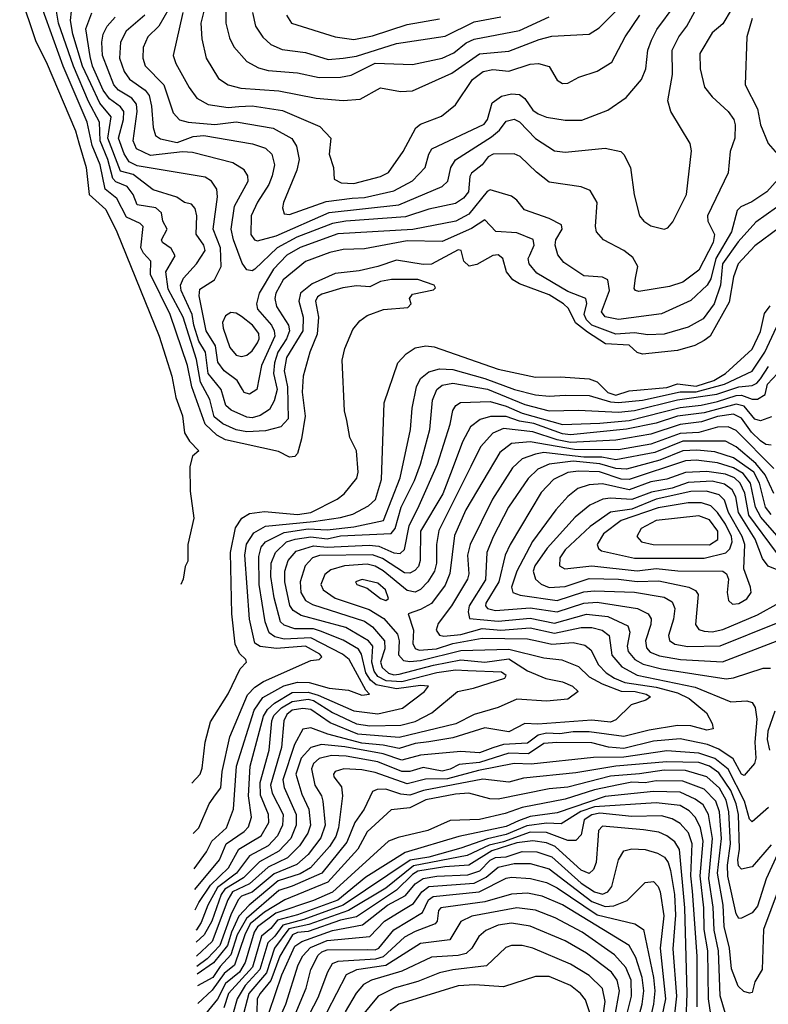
# Model space of a CAD drawing. Extents: x 1308313 to 1441400, y 959662 to 1036319.
# Tile 148 of 256: x 1316716 to 1319515, y 1005704 to 1009389. Entities that reach past the tile are written whole.
import ezdxf

# ---------------------------------------------------------------- set-up
doc = ezdxf.new("R2010")
doc.units = 0

msp = doc.modelspace()

# ---------------------------------------------------------------- linework, layer by layer
at = {"layer": '0CON10XD'}
for points in [[(1317410.7, 1009445), (1317393.2, 1009375), (1317396.5, 1009316.5), (1317413.4, 1009245), (1317458.8, 1009168.8), (1317495, 1009145.3), (1317543, 1009133), (1317685, 1009122.6), (1317825, 1009094.8), (1317925, 1009085.7), (1317988.5, 1009091.5), (1318065, 1009133.1), (1318139.5, 1009119.5), (1318185, 1009121.8), (1318331.6, 1009188.4), (1318435, 1009261.2), (1318545, 1009271.1), (1318657.5, 1009315), (1318705, 1009327), (1318845, 1009334.1), (1318882.2, 1009357.8), (1319086.4, 1009563.6)], [(1317311.1, 1009495), (1317236.7, 1009365), (1317194.7, 1009325), (1317178.1, 1009285), (1317176.8, 1009245), (1317185.6, 1009215.6), (1317254.6, 1009144.6), (1317289.7, 1009039.7), (1317314, 1009014), (1317346.2, 1009005), (1317445, 1008996.9), (1317525, 1009006), (1317663.2, 1008983.2), (1317733.5, 1008943.5), (1317750.6, 1008915), (1317760.6, 1008865), (1317751.6, 1008825), (1317702.4, 1008705), (1317698.8, 1008685), (1317705, 1008661.9), (1317725, 1008660.2), (1317861.6, 1008708.4), (1317959.1, 1008720.9), (1318005, 1008723.8), (1318115, 1008747.9), (1318185, 1008786.1), (1318232.2, 1008835), (1318245.2, 1008885), (1318256.7, 1008905), (1318452.8, 1008997.2), (1318465.1, 1009014.9), (1318482.2, 1009077.8), (1318517.1, 1009102.9), (1318555, 1009111.7), (1318585, 1009108.6), (1318604, 1009094), (1318635, 1009050.3), (1318655, 1009036.4), (1318685, 1009023.8), (1318755, 1009013.1), (1318817.6, 1009012.4), (1318915, 1009050.7), (1318983, 1009097), (1319041.1, 1009165), (1319056.7, 1009205), (1319063.8, 1009275), (1319077.9, 1009312.1), (1319098.3, 1009351.7), (1319166.4, 1009443.6)], [(1316716.1, 1009486.1), (1316776.4, 1009306.4), (1316815, 1009231.4), (1316925, 1008972.2), (1316937.4, 1008927.4), (1316964.7, 1008835), (1316975.4, 1008735), (1317037.9, 1008677.9), (1317079.1, 1008595), (1317237.2, 1008205), (1317284.6, 1008055), (1317300, 1007975), (1317325, 1007906.2), (1317332.5, 1007842.5), (1317351.1, 1007811.1), (1317385.8, 1007775), (1317362.5, 1007755), (1317352.7, 1007717.3), (1317353.1, 1007625), (1317366.7, 1007523.3), (1317344.4, 1007425), (1317345, 1007362.5), (1317335, 1007342.5), (1317327.3, 1007295), (1317319, 1007275.4)], [(1317359.5, 1006531.7), (1317390.8, 1006565), (1317398.5, 1006588.5), (1317409.2, 1006685), (1317429.1, 1006760.9), (1317495, 1006865.6), (1317540, 1006960), (1317564.2, 1006985), (1317561.9, 1006995), (1317537.4, 1007017.4), (1317522, 1007052), (1317509.7, 1007165), (1317504.5, 1007395), (1317523.1, 1007486.9), (1317546.8, 1007523.2), (1317575, 1007540.9), (1317631.5, 1007548.5), (1317755, 1007536.6), (1317805, 1007544.7), (1317902.5, 1007595), (1317928.8, 1007615), (1317976.3, 1007673.7), (1317981.5, 1007695), (1317975.4, 1007775), (1317950, 1007825), (1317939.3, 1007889.3), (1317930.7, 1007925), (1317922.2, 1008115), (1317931.7, 1008158.3), (1317961.2, 1008228.8), (1317987.7, 1008262.3), (1318015, 1008281.9), (1318075.6, 1008304.4), (1318167.7, 1008312.3), (1318180, 1008325), (1318173.8, 1008345), (1318185, 1008361.2), (1318262.7, 1008377.3), (1318270.8, 1008385), (1318265, 1008395.5), (1318205, 1008416.9), (1318105.9, 1008415.9), (1318065, 1008408.8), (1318025, 1008388.6), (1317975, 1008392.3), (1317924.1, 1008385.9), (1317845, 1008362), (1317828.9, 1008351.1), (1317821.5, 1008335), (1317832.8, 1008275), (1317828.5, 1008211.5), (1317801.3, 1008145), (1317775.4, 1008054.6), (1317771.7, 1007995), (1317783.8, 1007905), (1317769.6, 1007820.4), (1317754.7, 1007765.3), (1317745, 1007754.5), (1317725, 1007751.8), (1317683.2, 1007773.2), (1317485, 1007816.1), (1317453.6, 1007833.6), (1317409.4, 1007875), (1317359.7, 1008015), (1317343.4, 1008095), (1317278.8, 1008285), (1317204.6, 1008435), (1317206.1, 1008485), (1317178.8, 1008515), (1317169.4, 1008535), (1317177.2, 1008615), (1317166.4, 1008626.4), (1317115, 1008649.5), (1317079.7, 1008719.7), (1317035.1, 1008755), (1317016.6, 1008845), (1316987.4, 1008917.4), (1316968.5, 1009005), (1316878.2, 1009215), (1316781.1, 1009485)], [(1317184.4, 1009405), (1317114, 1009346), (1317093.3, 1009305), (1317089.1, 1009245), (1317106.7, 1009195), (1317126.6, 1009166.6), (1317185.1, 1009125.1), (1317200, 1009105), (1317209.3, 1009065), (1317214.8, 1008984.8), (1317224, 1008955), (1317243, 1008943), (1317305, 1008928.6), (1317365, 1008951.5), (1317405, 1008955.6), (1317585.8, 1008924.2), (1317635, 1008907.6), (1317658.1, 1008885), (1317668.7, 1008845), (1317660.4, 1008805), (1317647.8, 1008772.2), (1317605, 1008706.1), (1317582, 1008655), (1317580.5, 1008585), (1317593.8, 1008565), (1317605, 1008560.9), (1317675, 1008580.3), (1317873.4, 1008666.6), (1318133.6, 1008696.4), (1318295, 1008763.9), (1318317.1, 1008785), (1318328.1, 1008835), (1318345.7, 1008864.3), (1318479.3, 1008950.7), (1318509.7, 1008975), (1318535, 1009008.6), (1318565, 1009017), (1318585, 1009007), (1318645, 1008944.3), (1318715, 1008897.8), (1318755, 1008892.5), (1318905, 1008907.7), (1318963.8, 1008895), (1318975, 1008884), (1318999.2, 1008835), (1319013.5, 1008733.5), (1319033.1, 1008655), (1319049.4, 1008635), (1319075, 1008617.5), (1319125, 1008604.3), (1319139.7, 1008610.3), (1319158.3, 1008631.7), (1319208.5, 1008735), (1319227.4, 1008897.4), (1319222.2, 1008925), (1319150.5, 1009045), (1319139.6, 1009085), (1319157, 1009183), (1319155.7, 1009275), (1319180.5, 1009325), (1319210, 1009365), (1319269.6, 1009475)], [(1319555, 1008610), (1319465, 1008542.5), (1319402.3, 1008475), (1319385, 1008426.7), (1319368.6, 1008331.4), (1319296.8, 1008205), (1319275, 1008187.9), (1319240.5, 1008169.5), (1319175, 1008151.4), (1319045, 1008136.8), (1319023.9, 1008143.9), (1318995, 1008171), (1318905.9, 1008175.9), (1318838.9, 1008218.9), (1318794.3, 1008254.3), (1318767.4, 1008307.4), (1318749.5, 1008325), (1318695, 1008358.8), (1318585, 1008400), (1318560.1, 1008415), (1318536.5, 1008445), (1318522.1, 1008495), (1318505, 1008508.4), (1318485, 1008505.7), (1318425, 1008472.4), (1318396.9, 1008466.9), (1318376.9, 1008485), (1318366.9, 1008525), (1318355, 1008527.6), (1318255, 1008473.4), (1318225, 1008472.7), (1318125, 1008489.1), (1318055.3, 1008465), (1317985, 1008448.5), (1317895, 1008439.2), (1317809.6, 1008400.4), (1317765.3, 1008365), (1317759.7, 1008335), (1317776.1, 1008275), (1317774.7, 1008225), (1317713.3, 1008125), (1317704.5, 1008075), (1317717.5, 1008015), (1317720.2, 1007895), (1317692.7, 1007865), (1317635, 1007850), (1317565, 1007847.1), (1317525, 1007853.5), (1317475, 1007876.6), (1317443.2, 1007903.2), (1317426.9, 1007966.9), (1317391.9, 1008031.9), (1317377.6, 1008117.6), (1317327.2, 1008275), (1317270.8, 1008380.8), (1317262.8, 1008445), (1317296.9, 1008505), (1317282.6, 1008532.6), (1317250, 1008555), (1317245.6, 1008565), (1317266.8, 1008605), (1317250.6, 1008635), (1317246.5, 1008666.5), (1317225.1, 1008685.1), (1317155.7, 1008695.7), (1317139.8, 1008735), (1317118.3, 1008765), (1317075, 1008781.8), (1317064.1, 1008794.1), (1317045.3, 1008865.3), (1317016.4, 1008935), (1317014.7, 1009005), (1316973, 1009083), (1316916.6, 1009215), (1316860.8, 1009375), (1316850.5, 1009435)], [(1319545, 1008686.4), (1319468.6, 1008631.4), (1319402.2, 1008557.8), (1319343.2, 1008475), (1319335.9, 1008395), (1319311.8, 1008325), (1319271.1, 1008268.9), (1319215, 1008237.7), (1319125, 1008211.8), (1319065, 1008209.6), (1319015, 1008217.2), (1318945, 1008211.7), (1318855.2, 1008245), (1318834.9, 1008265), (1318825.9, 1008285), (1318836.4, 1008326.4), (1318832.9, 1008345), (1318765, 1008371.7), (1318649.8, 1008439.8), (1318620.6, 1008475), (1318616.7, 1008495), (1318622.9, 1008507.1), (1318639, 1008545), (1318635.8, 1008565.8), (1318575, 1008591.3), (1318496.4, 1008596.4), (1318455, 1008639.5), (1318405, 1008607.4), (1318295, 1008558.7), (1318165, 1008560.8), (1318005, 1008531.5), (1317925, 1008529.3), (1317875, 1008517.9), (1317785, 1008484.4), (1317701, 1008415), (1317673, 1008365), (1317669.6, 1008345), (1317676.6, 1008315), (1317720.8, 1008245), (1317724.2, 1008225), (1317714, 1008195), (1317680.5, 1008145), (1317668.4, 1008105), (1317664.4, 1008065), (1317678.3, 1008005), (1317667.7, 1007962.3), (1317650.1, 1007929.9), (1317615, 1007907.3), (1317585, 1007898.4), (1317565, 1007901.4), (1317507.1, 1007927.1), (1317486.3, 1007945), (1317469.2, 1008005), (1317420.2, 1008065), (1317410.7, 1008145), (1317385.4, 1008185.4), (1317366.5, 1008245), (1317361.2, 1008285), (1317319.5, 1008375), (1317317.5, 1008395), (1317328.6, 1008421.4), (1317377.2, 1008475), (1317409, 1008525), (1317404.8, 1008545), (1317375.7, 1008585.7), (1317378.8, 1008655), (1317372.5, 1008682.5), (1317357.9, 1008697.9), (1317332, 1008705), (1317302.9, 1008725), (1317215, 1008751.7), (1317139.7, 1008809.7), (1317092.4, 1008822.4), (1317045.6, 1008945), (1317058.2, 1009025), (1317015.7, 1009075.7), (1316981.6, 1009148.4), (1316951.2, 1009215), (1316915.1, 1009335), (1316906.2, 1009385), (1316910.1, 1009419.9)], [(1319572.5, 1008815), (1319509.1, 1008745), (1319453.4, 1008706.6), (1319411.7, 1008688.3), (1319398.7, 1008675), (1319377.3, 1008595), (1319318.6, 1008495), (1319300.4, 1008419.6), (1319286.3, 1008395), (1319225, 1008337.5), (1319115, 1008288.6), (1318955, 1008266.9), (1318905, 1008277), (1318891.5, 1008295), (1318920.8, 1008375), (1318915.2, 1008415.2), (1318895, 1008425.3), (1318825, 1008429.7), (1318750.2, 1008480.2), (1318728.3, 1008508.3), (1318718, 1008545), (1318720.2, 1008565), (1318744.7, 1008605), (1318741.3, 1008621.3), (1318695, 1008644.7), (1318603, 1008677), (1318575, 1008713.6), (1318555, 1008728.5), (1318475, 1008751.6), (1318463.8, 1008746.2), (1318395, 1008661.2), (1318346.4, 1008635), (1318186.3, 1008603.7), (1317905, 1008587.4), (1317765, 1008535.8), (1317715, 1008507.6), (1317664.8, 1008455), (1317610.7, 1008365), (1317601.1, 1008325), (1317604.8, 1008305), (1317657.3, 1008245), (1317667.9, 1008225), (1317670.1, 1008205), (1317619.5, 1008095), (1317602.7, 1008005), (1317575, 1007987.8), (1317555, 1007993.6), (1317549.1, 1008005), (1317528.8, 1008038.8), (1317480, 1008075), (1317456.7, 1008106.7), (1317448.5, 1008168.5), (1317413.4, 1008225), (1317387.1, 1008355), (1317389.4, 1008380.6), (1317444, 1008415), (1317469.2, 1008465), (1317467.2, 1008535), (1317439.2, 1008605), (1317455.2, 1008725.2), (1317453.2, 1008755), (1317433.2, 1008785), (1317408.9, 1008798.9), (1317155, 1008841.8), (1317125, 1008856.2), (1317106.4, 1008886.4), (1317085.8, 1008945), (1317104.7, 1009015), (1317105.3, 1009045.3), (1317092.8, 1009062.8), (1317052, 1009092), (1317028.2, 1009125), (1316987.7, 1009215), (1316979.6, 1009250.4), (1316963.4, 1009355), (1316986, 1009414)], [(1317325.9, 1009415), (1317289.7, 1009255), (1317299.4, 1009225), (1317349.3, 1009135), (1317377.9, 1009095), (1317420.7, 1009070.7), (1317495, 1009060.3), (1317535.7, 1009064.3), (1317585, 1009066.1), (1317698.9, 1009048.9), (1317838.5, 1008988.5), (1317879.5, 1008945), (1317872.7, 1008885), (1317889.1, 1008835), (1317892.1, 1008792.1), (1317917.6, 1008777.6), (1317965, 1008776), (1318065, 1008801.6), (1318095, 1008816.9), (1318149.6, 1008895), (1318196.5, 1008983.5), (1318215, 1008997.2), (1318292.4, 1009027.6), (1318345, 1009070.4), (1318409, 1009165), (1318448.5, 1009195), (1318485, 1009202.7), (1318545, 1009196.1), (1318625, 1009222.6), (1318655.3, 1009225.2), (1318695, 1009213.5), (1318725, 1009161.9), (1318745, 1009149.5), (1318765, 1009151.5), (1318806.2, 1009173.8), (1318875, 1009195.6), (1318930.1, 1009229.9), (1318980, 1009325), (1319034.2, 1009405)], [(1317486.1, 1009435), (1317486.2, 1009375), (1317500.9, 1009320.9), (1317517.2, 1009287.2), (1317565, 1009232.4), (1317608.8, 1009208.8), (1317645, 1009198.3), (1317755, 1009190.2), (1317835, 1009172.9), (1317915, 1009174), (1317955, 1009181), (1318045, 1009226), (1318185, 1009220.7), (1318295, 1009244.4), (1318339.1, 1009265), (1318385, 1009301.8), (1318415, 1009316.3), (1318585, 1009347.7), (1318695, 1009399)], [(1317586.8, 1009415), (1317598, 1009365), (1317625, 1009322.9), (1317655, 1009295.3), (1317696.7, 1009276.7), (1317785, 1009266), (1317869.8, 1009239.8)], [(1319375.8, 1009425), (1319345, 1009373.3), (1319305, 1009338.9), (1319258.3, 1009261.7), (1319259.7, 1009205), (1319276.1, 1009136.1), (1319305, 1009100), (1319365, 1009045.4), (1319385.3, 1009015), (1319390.4, 1008995), (1319390, 1008945), (1319372.3, 1008895), (1319364.5, 1008815), (1319287.6, 1008655), (1319288.1, 1008635), (1319313.2, 1008585), (1319308.8, 1008555), (1319255, 1008451.4), (1319195, 1008406.5), (1319145, 1008390.4), (1319031.3, 1008371.3), (1319018, 1008375), (1319013.1, 1008383.1), (1319018.3, 1008421.7), (1319026.9, 1008465), (1319008.9, 1008498.9), (1318975, 1008525.3), (1318898.6, 1008565), (1318872.5, 1008595), (1318868.8, 1008615), (1318874.6, 1008705), (1318849.3, 1008749.3), (1318815, 1008763.8), (1318695, 1008780.4), (1318647.6, 1008817.6), (1318587.2, 1008877.2), (1318565, 1008886.7), (1318485.9, 1008885.9), (1318467.1, 1008875), (1318444.4, 1008845.6), (1318405, 1008814.6), (1318398.6, 1008801.4), (1318393.7, 1008745), (1318375, 1008721.1), (1318345, 1008701.4), (1318245, 1008680), (1318158.7, 1008651.3), (1317935, 1008635.3), (1317885, 1008626.6), (1317751.9, 1008575)], [(1317751.9, 1008575), (1317679, 1008535), (1317595, 1008454.8), (1317585, 1008449.4), (1317565, 1008452.3), (1317547.5, 1008477.5), (1317514.8, 1008565), (1317507, 1008605), (1317519.1, 1008690.9), (1317570, 1008785), (1317568.8, 1008805), (1317555, 1008826.7), (1317512.4, 1008852.4), (1317361.8, 1008891.8), (1317324.2, 1008894.2), (1317205, 1008880.6), (1317152.6, 1008905), (1317140, 1008935), (1317154.9, 1009044.9), (1317152.2, 1009072.2), (1317135, 1009094.5), (1317085, 1009125.2), (1317067.5, 1009145), (1317025.7, 1009255), (1317023, 1009305), (1317028, 1009335), (1317042.6, 1009365), (1317072.5, 1009397.5)], [(1317713.9, 1009405), (1317732.2, 1009375), (1317895, 1009324.3), (1317965, 1009314.8)], [(1317869.8, 1009239.8), (1317925, 1009244.2), (1317975, 1009252), (1318125, 1009299.5), (1318307, 1009327), (1318415, 1009380.3), (1318515, 1009399.2)], [(1317965, 1009314.8), (1318035, 1009327.8), (1318165, 1009371), (1318285, 1009391.4)], [(1319455, 1009393.1), (1319434.1, 1009325), (1319428.2, 1009145), (1319474.6, 1009054.6), (1319486.1, 1008995), (1319513.8, 1008925), (1319557.8, 1008875)], [(1317364.7, 1006343), (1317386, 1006365), (1317424.8, 1006455.2), (1317448.3, 1006488.3), (1317468.4, 1006515), (1317472.6, 1006575), (1317501.9, 1006705), (1317568, 1006862), (1317595, 1006891), (1317627.2, 1006912.8), (1317805, 1006990.4), (1317836, 1006995), (1317845.8, 1007004.2), (1317838.1, 1007015), (1317785, 1007045.1), (1317676.1, 1007036.1), (1317615, 1007042.7), (1317595.6, 1007055.6), (1317575.7, 1007145), (1317558.2, 1007385), (1317563.7, 1007426.3), (1317591.1, 1007468.9), (1317635, 1007493), (1317815, 1007511.3), (1317915, 1007525.5), (1317961.1, 1007538.9), (1318019.8, 1007570.2), (1318046.4, 1007593.6), (1318068.1, 1007668.1), (1318078.9, 1007955), (1318129.2, 1008105), (1318161.3, 1008138.7), (1318195, 1008161.1), (1318235, 1008168.6), (1318265, 1008164.3), (1318505, 1008080.7), (1318645, 1008050.6), (1318737.8, 1008052.2), (1318845.2, 1008044.8), (1318875, 1008033.7), (1318915, 1007994.1), (1318945, 1007983.8), (1318995, 1007999.3), (1319135, 1008012), (1319175, 1008026), (1319245, 1008017), (1319311.5, 1008038.5), (1319354.7, 1008065), (1319455, 1008155.4), (1319485, 1008221.4), (1319500.3, 1008289.7), (1319522, 1008318)], [(1317545, 1008128.8), (1317565, 1008133.8), (1317585, 1008149.7), (1317605, 1008179.4), (1317611.4, 1008195), (1317610.2, 1008215), (1317586.6, 1008245), (1317545, 1008278), (1317525, 1008290.4), (1317505, 1008292.9), (1317485, 1008280), (1317474.8, 1008255), (1317476.2, 1008233.8), (1317501.7, 1008161.7), (1317525, 1008133.2), (1317545, 1008128.8)], [(1317368.3, 1006210.9), (1317414.3, 1006275), (1317434.5, 1006315), (1317488.7, 1006365), (1317515.4, 1006434.6), (1317527.1, 1006595), (1317592.1, 1006805), (1317625, 1006852.8), (1317703.3, 1006896.7), (1317755, 1006909.8), (1317798.1, 1006908.1), (1317873, 1006887), (1317945, 1006879.6), (1317995, 1006861.1), (1318023.8, 1006865), (1318010, 1006880), (1317947.5, 1006995), (1317923, 1007015), (1317805, 1007075.6), (1317705, 1007070.9), (1317669.7, 1007079.7), (1317648.8, 1007095), (1317633.4, 1007135), (1317611.2, 1007275), (1317610.1, 1007379.9), (1317618.2, 1007415), (1317635, 1007434.4), (1317705, 1007469.4), (1317795, 1007483), (1317865, 1007479.5), (1317965, 1007491.4), (1318076.6, 1007515), (1318138.4, 1007675), (1318176.7, 1007855), (1318182.7, 1007935), (1318199.4, 1008015), (1318214.5, 1008045.5), (1318245, 1008071.6), (1318285, 1008081.8), (1318335, 1008079.4), (1318455, 1008045.9), (1318566.2, 1008005), (1318645, 1007985.4), (1318695, 1007979.4), (1318755, 1007984.2), (1318845, 1007982), (1318925, 1007959), (1318955, 1007956.6), (1319044.9, 1007964.9), (1319185, 1007996), (1319245, 1007996.2), (1319351, 1008025), (1319455, 1008072.9), (1319501.8, 1008145), (1319545, 1008237.7)], [(1317370.4, 1006133.7), (1317463.1, 1006245), (1317487.9, 1006305), (1317555, 1006350.7), (1317571.7, 1006368.3), (1317582.2, 1006405), (1317571.2, 1006485), (1317577.3, 1006595), (1317627.8, 1006782.2), (1317642.6, 1006807.4), (1317669.2, 1006830.8), (1317735, 1006870.9), (1317795, 1006872.4), (1317831.8, 1006861.8), (1317965, 1006802.4), (1318055, 1006791.4), (1318147, 1006813), (1318228.8, 1006875), (1318244.4, 1006895), (1318215, 1006897.7), (1318125.1, 1006884.9), (1318049.3, 1006899.3), (1318027.4, 1006917.4), (1318009.7, 1006945), (1317994.2, 1007015), (1317982.7, 1007032.7), (1317925, 1007067), (1317840.4, 1007100.4), (1317815, 1007109.9), (1317745, 1007109.9), (1317705, 1007123.1), (1317691.4, 1007135), (1317667.6, 1007225), (1317654.9, 1007305.1), (1317656.2, 1007355), (1317672.3, 1007395), (1317713.7, 1007435), (1317745.5, 1007444.5), (1317805, 1007453.1), (1317865, 1007446.1), (1317915, 1007456.9), (1318105, 1007466.1), (1318119.9, 1007485), (1318142.7, 1007565), (1318191.8, 1007665), (1318214.1, 1007725.9), (1318249.1, 1007855), (1318259.5, 1007965), (1318275.1, 1008004.9), (1318295, 1008020.7), (1318335, 1008028.3), (1318465, 1008006), (1318605, 1007948.2), (1318695.1, 1007924.9), (1318805, 1007928), (1318955, 1007919.8), (1319015, 1007925.9), (1319175, 1007965.9), (1319322.8, 1007987.2), (1319405, 1008015.4), (1319455, 1008019.3), (1319472, 1008028), (1319485, 1008044.8), (1319515, 1008091)], [(1317372.5, 1006058.2), (1317385.5, 1006085), (1317429.9, 1006150.1), (1317496.4, 1006215), (1317534.8, 1006285), (1317578.9, 1006311.1), (1317618.5, 1006335), (1317647.9, 1006385), (1317645.8, 1006415), (1317616.8, 1006486.8), (1317615.1, 1006534.9), (1317649.3, 1006655), (1317659.1, 1006765), (1317666.7, 1006785), (1317695, 1006814.2), (1317735, 1006837.3), (1317795, 1006846.1), (1317815, 1006841.1), (1317885, 1006796.9), (1317975, 1006754.3), (1318025, 1006746.4), (1318140.8, 1006749.2), (1318195, 1006763.2), (1318256.9, 1006795), (1318352.7, 1006875), (1318412.8, 1006887.2), (1318529.6, 1006925), (1318534.6, 1006935), (1318516.8, 1006946.8), (1318391.8, 1006951.8), (1318345, 1006954.2), (1318275.1, 1006944.9), (1318145, 1006911.2), (1318086.2, 1006915), (1318055, 1006931.4), (1318040.7, 1006950.7), (1318032.8, 1006985), (1318035.9, 1007045), (1318020.4, 1007065), (1317935, 1007114.6), (1317768.9, 1007158.9), (1317738.6, 1007178.6), (1317726.5, 1007196.5), (1317707.3, 1007285), (1317707.3, 1007325), (1317720, 1007365), (1317750.1, 1007399.9), (1317815, 1007420.5), (1317865, 1007415.4), (1318022.9, 1007422.9), (1318058.4, 1007418.4), (1318115, 1007394.2), (1318138.5, 1007391.5), (1318155, 1007406.5), (1318171.7, 1007495), (1318209.3, 1007570.7), (1318278.6, 1007725), (1318325.9, 1007875), (1318335, 1007926.9), (1318346.9, 1007945), (1318364.1, 1007955.9), (1318475, 1007960), (1318535, 1007942.7), (1318595, 1007916.2), (1318745, 1007874), (1318885, 1007878.8), (1318995, 1007889.4), (1319185, 1007937.7), (1319264, 1007946), (1319325, 1007959.9), (1319395, 1007982.9), (1319415, 1007983.6), (1319455, 1007969.1), (1319475, 1007968.8), (1319503.6, 1007986.4), (1319511.8, 1008025), (1319549.1, 1008065)], [(1319527.1, 1007902.9), (1319485, 1007887.6), (1319465, 1007894), (1319425, 1007942.4), (1319395, 1007950.5), (1319275, 1007917.7), (1319175, 1007905.1), (1319095, 1007878.4), (1318984, 1007856), (1318775, 1007835.6), (1318745, 1007839.1), (1318637.6, 1007877.6), (1318585, 1007886.7), (1318535, 1007904.5), (1318476.3, 1007903.7), (1318437.8, 1007892.2), (1318401.9, 1007865), (1318371.4, 1007808.6), (1318332.7, 1007705), (1318298.3, 1007615), (1318214.8, 1007475), (1318213.8, 1007365), (1318206.9, 1007343.1), (1318192.9, 1007327.1), (1318175, 1007318.1), (1318155, 1007319.4), (1318072, 1007372), (1318035, 1007386.7), (1317836.7, 1007383.3), (1317811.2, 1007375), (1317783, 1007345), (1317764.3, 1007285.7), (1317766.8, 1007245), (1317785, 1007214.8), (1317811, 1007201), (1318005, 1007138.4), (1318035, 1007116.7), (1318079.8, 1007065), (1318080.6, 1007035), (1318065.5, 1006985), (1318071.2, 1006965), (1318095, 1006943.7), (1318115, 1006937.8), (1318135, 1006940.1), (1318263.4, 1006973.4), (1318365, 1006993.1), (1318455, 1006984.2), (1318545, 1006996.9), (1318615, 1006952.6), (1318683.5, 1006923.5), (1318745, 1006911.5), (1318782.2, 1006895), (1318804, 1006875), (1318765, 1006846.7), (1318685, 1006838.4), (1318575, 1006846.1), (1318505.1, 1006814.9), (1318415, 1006789), (1318346, 1006754), (1318135, 1006702.9), (1317980, 1006715), (1317877.1, 1006757.1), (1317805, 1006807.8), (1317775, 1006810.8), (1317735, 1006804.9), (1317715, 1006789.4), (1317703.1, 1006765), (1317695.1, 1006665), (1317653.9, 1006525), (1317660.1, 1006495), (1317701.4, 1006415), (1317698.7, 1006375), (1317680.1, 1006335), (1317645, 1006297.6), (1317575, 1006260.1), (1317526.5, 1006195), (1317455, 1006142.1), (1317419.5, 1006075), (1317395, 1006010.6), (1317376.6, 1005983.4), (1317374.6, 1005981.6)], [(1319525, 1007796.7), (1319505, 1007799.5), (1319485, 1007813.2), (1319451.8, 1007845), (1319415, 1007897.8), (1319385, 1007912.7), (1319325, 1007904.5), (1319265, 1007884.4), (1319185, 1007874.2), (1319075, 1007838.1), (1318945, 1007815.5), (1318775, 1007806.3), (1318725, 1007816.2), (1318635, 1007846.9), (1318525, 1007858.6), (1318485, 1007841.5), (1318439.4, 1007790.6), (1318402.8, 1007717.2), (1318283, 1007477), (1318274.8, 1007425), (1318274.6, 1007355), (1318267.4, 1007325), (1318242.4, 1007285), (1318215, 1007256.8), (1318195, 1007247), (1318165, 1007252.6), (1318075, 1007327), (1318045, 1007344.1), (1318015, 1007351.8), (1317930, 1007345), (1317879.5, 1007330.5), (1317857, 1007313), (1317841.8, 1007275), (1317850, 1007255), (1317895, 1007224.5), (1318022.1, 1007182.1), (1318077.9, 1007147.9), (1318128.9, 1007088.9), (1318134.4, 1007065), (1318132.6, 1007012.6), (1318151.4, 1006991.4), (1318175, 1006987.1), (1318215, 1006991.3), (1318365, 1007028.4), (1318545, 1007033.2), (1318675, 1007000.6), (1318742.9, 1006992.9), (1318805, 1006968.9), (1318845, 1006929.3), (1318893.4, 1006903.4), (1318965, 1006875.7), (1319016.7, 1006875), (1319057.7, 1006865), (1319074.3, 1006855), (1319057.5, 1006842.5), (1319002.5, 1006825), (1318945, 1006768.8), (1318925, 1006759.6), (1318855, 1006767.4), (1318652.8, 1006752.8), (1318605, 1006755.3), (1318545, 1006723.5), (1318455, 1006738.8), (1318335, 1006701.7), (1318246.1, 1006686.1), (1318195, 1006680.6), (1318135, 1006661.8), (1318075, 1006674.1), (1317995, 1006681), (1317867.5, 1006715), (1317805, 1006738.5), (1317775, 1006734.6), (1317743.6, 1006676.4), (1317699.3, 1006545), (1317705.1, 1006515.1), (1317749.3, 1006415), (1317749.7, 1006375), (1317730.1, 1006325), (1317685, 1006277.9), (1317612, 1006238), (1317552.3, 1006177.7), (1317482.7, 1006135), (1317469.2, 1006115), (1317434.7, 1006015), (1317406.1, 1005965), (1317375.9, 1005936.6)], [(1319535, 1007709.8), (1319395, 1007851.8), (1319365, 1007864.6), (1319325, 1007864.1), (1319255, 1007844.6), (1319185, 1007840.6), (1319075, 1007800.4), (1318955, 1007779.2), (1318789.8, 1007779.8), (1318625, 1007809.3), (1318555, 1007802.8), (1318510.5, 1007769.5), (1318383.5, 1007555), (1318341.1, 1007458.9), (1318324.1, 1007315.9), (1318306.6, 1007273.4), (1318255, 1007204.8), (1318215, 1007181.4), (1318168, 1007165), (1318188.7, 1007105), (1318185.2, 1007055), (1318195, 1007035.8), (1318209.3, 1007029.3), (1318274.5, 1007035), (1318335.1, 1007054.9), (1318445, 1007074.1), (1318615, 1007072.1), (1318656.2, 1007063.8), (1318705, 1007052), (1318785, 1007057.8), (1318828.5, 1007048.5), (1318850.8, 1007030.8), (1318879.8, 1006975), (1318909.2, 1006945), (1318940.3, 1006925), (1318978.4, 1006908.4), (1319095, 1006891.2), (1319175, 1006869.8), (1319218.3, 1006848.3), (1319283.8, 1006795), (1319304.7, 1006755), (1319308.2, 1006735), (1319285, 1006729.8), (1319225, 1006746.3), (1319175, 1006747.4), (1319069.4, 1006730.6), (1318975, 1006706.3), (1318845, 1006723.8), (1318785, 1006724.3), (1318735, 1006716.3), (1318685, 1006718.8), (1318655, 1006711.6), (1318615, 1006681.7), (1318525, 1006676.9), (1318485, 1006664.7), (1318435, 1006645.2), (1318365, 1006650.4), (1318215, 1006637), (1318145, 1006618.3), (1318075, 1006641.8), (1317931.9, 1006668.1), (1317844, 1006676), (1317804.1, 1006665.9), (1317768, 1006625), (1317747.9, 1006565), (1317770.2, 1006490.2), (1317797, 1006435), (1317802.9, 1006375), (1317793.2, 1006345), (1317762.6, 1006297.4), (1317717.1, 1006252.9), (1317645, 1006217.5), (1317574.7, 1006155.3), (1317511, 1006125), (1317494, 1006096), (1317435, 1005939.3), (1317377.3, 1005885)], [(1319535, 1007615.2), (1319503.6, 1007685), (1319468.6, 1007728.6), (1319395, 1007790.4), (1319355, 1007811.8), (1319195, 1007811), (1319090.2, 1007769.8), (1318945, 1007741.4), (1318892, 1007752), (1318825, 1007751.8), (1318727.5, 1007762.5)], [(1318727.5, 1007762.5), (1318675, 1007769), (1318645, 1007763.3), (1318595.1, 1007744.9), (1318558.6, 1007711.4), (1318483.3, 1007595), (1318400.4, 1007425), (1318390.6, 1007385), (1318394.8, 1007315.2), (1318389.8, 1007295), (1318330, 1007195), (1318280.1, 1007129.9), (1318273, 1007105), (1318286, 1007086), (1318302.3, 1007082.3), (1318365, 1007088.3), (1318445, 1007110.1), (1318515, 1007104.4), (1318625, 1007112.6), (1318715, 1007093.8), (1318815, 1007114.9), (1318854.6, 1007114.6), (1318893.8, 1007103.8), (1318920, 1007085), (1318929.5, 1007010.5), (1318966.6, 1006966.6), (1319025, 1006936), (1319241.4, 1006891.4), (1319375, 1006836.4), (1319435, 1006840), (1319454, 1006834), (1319465.2, 1006815.2), (1319471.7, 1006771.7), (1319464.5, 1006685), (1319468.1, 1006625), (1319462.9, 1006605), (1319425, 1006560.7), (1319414.9, 1006565), (1319383.3, 1006623.3), (1319329.3, 1006659.3), (1319287.2, 1006677.2), (1319185, 1006697.6), (1319085, 1006688.6), (1318975, 1006661.6), (1318917, 1006667), (1318855, 1006682.6), (1318724.3, 1006684.3), (1318675, 1006680.2), (1318618.8, 1006641.2), (1318545, 1006644), (1318435, 1006608.7), (1318358.7, 1006601.3), (1318325, 1006584.3), (1318295, 1006577.3), (1318225, 1006591.1), (1318175, 1006575.9), (1318145, 1006575.1), (1318055, 1006611.6), (1317936.9, 1006633.1), (1317881.2, 1006635), (1317836.2, 1006623.8), (1317814.4, 1006605), (1317807, 1006585), (1317819, 1006525), (1317844.4, 1006485), (1317849.7, 1006465), (1317858, 1006375), (1317842.4, 1006327.6), (1317794.6, 1006265.4), (1317752.6, 1006227.4), (1317667.6, 1006192.4), (1317585, 1006124.3), (1317545, 1006109.3), (1317533.1, 1006095), (1317505, 1006039.4), (1317464, 1005925), (1317416.9, 1005875), (1317378.4, 1005846.5)], [(1319525, 1007536.7), (1319504.1, 1007565), (1319482.2, 1007655), (1319460.4, 1007695), (1319385, 1007748.6), (1319315, 1007771.5), (1319247.9, 1007777.9), (1319195, 1007775.7), (1319109.3, 1007740.7), (1318985, 1007707.4), (1318945, 1007709), (1318885, 1007726.6), (1318785, 1007736.3), (1318695, 1007725.6), (1318653.1, 1007706.9), (1318617.6, 1007672.4), (1318543.7, 1007565), (1318485.9, 1007454.1), (1318462.2, 1007395), (1318457.7, 1007292.3), (1318395.8, 1007195), (1318392.6, 1007172.6), (1318397.6, 1007147.6), (1318505, 1007138.5), (1318625, 1007149.8), (1318715, 1007130.9), (1318835, 1007164.7), (1318915.1, 1007155.1), (1318990.1, 1007120.1), (1318996.6, 1007096.6), (1318986.6, 1007045), (1318991, 1007025), (1319015.2, 1006995), (1319047.3, 1006977.3), (1319115, 1006960.1), (1319357.1, 1006922.9), (1319385, 1006925.6), (1319495, 1006962.7), (1319522.6, 1006962.6)], [(1319555, 1007449), (1319486.6, 1007526.6), (1319466.9, 1007565), (1319448.6, 1007655), (1319420.8, 1007690.8), (1319385, 1007711.9), (1319325, 1007730.2), (1319245, 1007740.6), (1319205, 1007738.4), (1318995, 1007667.6), (1318965, 1007669.3), (1318883.5, 1007696.5), (1318805, 1007699.7), (1318765, 1007694.8), (1318712.2, 1007667.8), (1318665, 1007618.9), (1318550.2, 1007425), (1318531, 1007385), (1318507.7, 1007285), (1318458.7, 1007205), (1318457.6, 1007195), (1318465.2, 1007185.2), (1318495, 1007177.4), (1318625, 1007187.8), (1318725, 1007172.7), (1318825, 1007204.9), (1318875, 1007208.6), (1319026, 1007186)], [(1319545.1, 1007395.1), (1319442.4, 1007535), (1319426.5, 1007616.5), (1319409.9, 1007655), (1319388.7, 1007675), (1319355, 1007688.3), (1319285, 1007697.8), (1319205, 1007694.7), (1319135, 1007669.6), (1319075, 1007658.9), (1318995, 1007629.6), (1318895, 1007652.1), (1318845, 1007648.8), (1318802.3, 1007635), (1318765.1, 1007604.9), (1318721, 1007555), (1318633.7, 1007436.3), (1318575.1, 1007325), (1318554.8, 1007265), (1318560, 1007245), (1318587.1, 1007235), (1318725, 1007215.1), (1318825, 1007248), (1318865, 1007252), (1319015, 1007247.2), (1319125, 1007227.5), (1319155, 1007210), (1319165.2, 1007185.2), (1319160.4, 1007145), (1319141.9, 1007085), (1319145.6, 1007065.6), (1319165, 1007052.2), (1319213.8, 1007043.8), (1319334.6, 1007045.4), (1319545, 1007130.8)], [(1319575, 1007318.7), (1319513.8, 1007343.8), (1319492.5, 1007372.5), (1319465.1, 1007445), (1319403.2, 1007545), (1319393.1, 1007603.1), (1319379.3, 1007629.3), (1319350.7, 1007650.7), (1319305, 1007661.8), (1319215, 1007656.9), (1319155, 1007636.1), (1319078.7, 1007621.3), (1319005, 1007593), (1318925, 1007598.3), (1318895.9, 1007594.1), (1318847.6, 1007572.4), (1318793.1, 1007526.9), (1318688.6, 1007411.4), (1318642.3, 1007345), (1318635.2, 1007325), (1318644.8, 1007295), (1318665, 1007276.5), (1318695, 1007264.3), (1318755, 1007267.2), (1318845, 1007297.5), (1318955, 1007295.5), (1319025, 1007286.4), (1319105, 1007289.2), (1319217.8, 1007265), (1319242.6, 1007252.6), (1319252.2, 1007237.8), (1319242.1, 1007125), (1319255, 1007106.7), (1319275, 1007100.2), (1319305, 1007098.2), (1319345, 1007106.8), (1319475, 1007161.2), (1319555, 1007206.1)], [(1319381.3, 1007201.3), (1319405, 1007204.8), (1319435, 1007221.5), (1319450.4, 1007245), (1319448.7, 1007265), (1319423.8, 1007333.8), (1319427, 1007425), (1319416.9, 1007455), (1319366.4, 1007545), (1319351.3, 1007591.3), (1319330.5, 1007610.5), (1319283.9, 1007623.9), (1319225, 1007623.4), (1319095, 1007594.1), (1319005, 1007557.1), (1318925, 1007545.9), (1318848.2, 1007491.8), (1318755.7, 1007405), (1318734.8, 1007375), (1318733.8, 1007345), (1318753.9, 1007333.9), (1318855, 1007345.6), (1319025, 1007326.2), (1319095, 1007335.1), (1319176.9, 1007326.9), (1319345, 1007324.7), (1319357.9, 1007315), (1319365.8, 1007295.8), (1319361.2, 1007245), (1319366.5, 1007215), (1319381.3, 1007201.3)], [(1319015, 1007373.6), (1319275, 1007374.2), (1319355.9, 1007394.1), (1319371.1, 1007408.9), (1319379.8, 1007435), (1319376.7, 1007455), (1319355, 1007501.1), (1319325, 1007545.2), (1319299.7, 1007569.8), (1319265, 1007581.3), (1319215, 1007581.2), (1319102.6, 1007562.6), (1318965, 1007514.4), (1318898.1, 1007465), (1318875.4, 1007425), (1318879.7, 1007409.7), (1318891.5, 1007401.5), (1319015, 1007373.6)], [(1319295, 1007423.6), (1319326.7, 1007443.3), (1319326.6, 1007475), (1319295, 1007517.8), (1319255, 1007531.9), (1319095, 1007515.2), (1319040, 1007485), (1319022.7, 1007455), (1319040.6, 1007435), (1319083.8, 1007425), (1319295, 1007423.6)], [(1318085, 1007215.6), (1318095, 1007223.3), (1318084.1, 1007255), (1318055, 1007280.7), (1317996.5, 1007293.5), (1317971.4, 1007285), (1317976, 1007275), (1318015, 1007261.2), (1318065, 1007222.7), (1318085, 1007215.6)], [(1319026, 1007186), (1319066, 1007166), (1319076.6, 1007146.6), (1319075.6, 1007125), (1319055.6, 1007065), (1319058.8, 1007038.8), (1319072.6, 1007022.6), (1319107.9, 1007007.9), (1319185.9, 1006994.1), (1319344, 1006986), (1319547.5, 1007065)], [(1319538.9, 1006801.1), (1319513.1, 1006726.9), (1319510.7, 1006695), (1319519.1, 1006655)], [(1319515, 1006441.5), (1319455, 1006387.7), (1319445, 1006397.1), (1319426.1, 1006465), (1319365, 1006583.8), (1319315, 1006623.6), (1319255, 1006643.9), (1319135, 1006653.5), (1318975, 1006628.8), (1318861.6, 1006628.4), (1318627.6, 1006602.4), (1318565, 1006606), (1318431.1, 1006578.9), (1318315, 1006548), (1318233.4, 1006546.6), (1318165, 1006529.3), (1318045, 1006571.8), (1317995, 1006581.7), (1317927.5, 1006585), (1317895.6, 1006575), (1317888.8, 1006565), (1317890.8, 1006555), (1317918.5, 1006518.5), (1317923.2, 1006485), (1317908.3, 1006365), (1317897.7, 1006332.3), (1317874.1, 1006295), (1317803.8, 1006215), (1317765, 1006192.6), (1317682.9, 1006167.1), (1317574.5, 1006075.5), (1317535.8, 1006034.2), (1317507.4, 1005975), (1317493.5, 1005925), (1317440.8, 1005859.2), (1317379.2, 1005817.6)], [(1319525, 1006301.5), (1319455, 1006219.4), (1319415, 1006209.6), (1319403.1, 1006223.1), (1319400.5, 1006245), (1319407.1, 1006285), (1319403.1, 1006415), (1319394.8, 1006455), (1319374.4, 1006505), (1319330.4, 1006570.4), (1319295, 1006595.3), (1319255, 1006609.7), (1319135, 1006611.4), (1318945, 1006595.6), (1318795, 1006570.9), (1318599.1, 1006550.9), (1318545, 1006536.2), (1318447.4, 1006547.4), (1318225.1, 1006504.9), (1318175, 1006487.1), (1318141.3, 1006491.3), (1318085, 1006509.3), (1318052, 1006508), (1318035, 1006500.9), (1318003.9, 1006435), (1317969.3, 1006385), (1317939.3, 1006310.7), (1317845.4, 1006195), (1317735, 1006146), (1317685, 1006130.5), (1317564, 1006026), (1317529.6, 1005965), (1317505, 1005890.1), (1317465, 1005846.1), (1317437.8, 1005805), (1317380.4, 1005773.6)], [(1319613, 1006405), (1319506.3, 1006173.7), (1319475, 1006072.1), (1319455, 1006046.8), (1319415, 1006026.9), (1319405, 1006025.5), (1319395, 1006042.5), (1319363.7, 1006183.7), (1319362.7, 1006225), (1319373.1, 1006305), (1319367.4, 1006425), (1319357.8, 1006467.8), (1319332.7, 1006512.7), (1319285, 1006555.4), (1319205, 1006579.8), (1319125, 1006580), (1319033, 1006567), (1318925, 1006557.7), (1318765, 1006516.9), (1318695, 1006511), (1318505, 1006472.6), (1318473.9, 1006473.9), (1318395, 1006494.8), (1318345, 1006491.1), (1318235, 1006469.8), (1318175, 1006439.5), (1318105, 1006431.6), (1318015, 1006350.4), (1317979.7, 1006285), (1317868.6, 1006161.4), (1317706.9, 1006095), (1317631.3, 1006048.7), (1317577.5, 1006005), (1317557.8, 1005965), (1317518.8, 1005851.2), (1317480.2, 1005819.8), (1317435, 1005756.8), (1317382.2, 1005707.6)], [(1319582.9, 1006215), (1319497, 1005985), (1319491.9, 1005835), (1319465, 1005788.8), (1319455, 1005748.8), (1319445, 1005745.6), (1319422.9, 1005752.9), (1319402.7, 1005772.7), (1319377.5, 1005837.5), (1319370, 1005915), (1319350, 1005995), (1319345.5, 1006075), (1319325.1, 1006195), (1319340.2, 1006325), (1319331.8, 1006425), (1319318.9, 1006465), (1319275, 1006509.3), (1319195, 1006539.7), (1319095, 1006540.3), (1319055, 1006533.4), (1319005, 1006535.1), (1318955, 1006525.8), (1318865, 1006506.7), (1318755, 1006471.7), (1318595, 1006441.4), (1318531.4, 1006418.6), (1318435, 1006396.5), (1318325, 1006392.5), (1318242.2, 1006355), (1318130.9, 1006329.1), (1318095, 1006314.7), (1317885, 1006124), (1317815, 1006093.1), (1317673.6, 1006045), (1317605.2, 1005994.8), (1317592.3, 1005975), (1317559.4, 1005860.6), (1317537.6, 1005825), (1317485, 1005782.1), (1317455, 1005723.9), (1317410.8, 1005669.2)], [(1319365, 1005635.4), (1319335, 1005735.8), (1319328.9, 1005905), (1319312.1, 1005982.1), (1319308.4, 1006068.4), (1319292.7, 1006175), (1319306.6, 1006325), (1319291.6, 1006415), (1319271, 1006451), (1319241.6, 1006471.6), (1319185, 1006497.9), (1319085, 1006500.5), (1318905, 1006482.1), (1318725, 1006421.3), (1318625, 1006407.3), (1318581.4, 1006391.4), (1318535, 1006369.8), (1318357.8, 1006332.2), (1318157.6, 1006272.4), (1318010.3, 1006179.7), (1317905, 1006094.4), (1317755, 1006039.7), (1317680.3, 1006019.7), (1317655, 1005988.7), (1317620.2, 1005959.8), (1317586.5, 1005843.5), (1317497, 1005745), (1317479.3, 1005690.7)], [(1319311.3, 1005591.3), (1319290.8, 1005725), (1319288.1, 1005905), (1319274.4, 1005985), (1319273.3, 1006065), (1319260, 1006185), (1319271.3, 1006315), (1319261.6, 1006365), (1319242.9, 1006402.9), (1319218.4, 1006428.4), (1319185, 1006448.8), (1319095, 1006458.4), (1318865, 1006443), (1318814.1, 1006425.9), (1318740.3, 1006379.7), (1318685, 1006382.2), (1318612.6, 1006372.6), (1318535, 1006339.5), (1318465, 1006323.2), (1318365, 1006288.7), (1318245, 1006255.3), (1318176.3, 1006243.7), (1317925, 1006074.9), (1317778.7, 1006021.3), (1317699.4, 1006000.6), (1317670, 1005960), (1317643.1, 1005935), (1317613.6, 1005835), (1317559, 1005775), (1317529, 1005725), (1317512.6, 1005667.4)], [(1319248.8, 1005695), (1319249.2, 1005885), (1319231.8, 1006128.2), (1319225.1, 1006185), (1319230.4, 1006305), (1319215.9, 1006345.9), (1319185, 1006380.4), (1319155, 1006398.2), (1319115, 1006410), (1319005, 1006407.8), (1318885, 1006420.1), (1318855, 1006414), (1318826.6, 1006395), (1318815, 1006338.9), (1318795, 1006317.2), (1318765, 1006318), (1318685, 1006346.8), (1318625, 1006348), (1318525, 1006312.3), (1318470.6, 1006299.4), (1318389, 1006261), (1318187.8, 1006222.2), (1318085, 1006139.2), (1317945.5, 1006055.5), (1317797.1, 1006002.9), (1317722.8, 1005987.2), (1317669.1, 1005915), (1317638.2, 1005821.8), (1317573.1, 1005745), (1317546, 1005645)], [(1319208.3, 1005645), (1319212, 1005745), (1319203.3, 1006065), (1319183.3, 1006283.3), (1319165, 1006312.5), (1319135, 1006334.8), (1319105, 1006349), (1319047.6, 1006357.6), (1318895, 1006370.9), (1318879.7, 1006355), (1318877, 1006317), (1318871, 1006235), (1318861.2, 1006208.8), (1318845, 1006194.3), (1318815, 1006206.5), (1318718.3, 1006295), (1318685, 1006308.9), (1318635, 1006315.7), (1318575, 1006309), (1318481.7, 1006278.3), (1318395, 1006224.7), (1318305, 1006218.5), (1318205, 1006203.1), (1318185, 1006190.6), (1318125, 1006131), (1317975, 1006031.5), (1317915, 1006019.7), (1317795, 1005977), (1317755, 1005972.8), (1317735.4, 1005964.6), (1317688.3, 1005885), (1317655, 1005793.9), (1317615.2, 1005744.8), (1317604, 1005725), (1317602, 1005675)], [(1317648.4, 1005675), (1317696.2, 1005815), (1317745, 1005922.3), (1317770.2, 1005939.8), (1317885, 1005980.3), (1317997.7, 1006002.3), (1318091.7, 1006075), (1318157.8, 1006112.2), (1318195.1, 1006155), (1318224.7, 1006175.3), (1318275, 1006183.6), (1318391.6, 1006188.4), (1318436.4, 1006203.6), (1318475, 1006243.7), (1318495, 1006253.5), (1318535, 1006256.4), (1318595, 1006276.3), (1318650, 1006275), (1318705, 1006256.6), (1318815, 1006157.9), (1318865, 1006125.9), (1318895, 1006117), (1318914.4, 1006125.6), (1318930.4, 1006145), (1318954.4, 1006245.6), (1318975, 1006278.2), (1319004.3, 1006285.7), (1319055, 1006283.6), (1319100.2, 1006270.2), (1319126.2, 1006255), (1319140.3, 1006235), (1319149.2, 1006205), (1319164.1, 1006115), (1319168.4, 1006038.4), (1319158, 1005912), (1319171.8, 1005735), (1319163.3, 1005656.7)], [(1317671.5, 1005615), (1317710.4, 1005705), (1317757.4, 1005852.6), (1317774.6, 1005885.4), (1317802.8, 1005917.2), (1317865, 1005942.9), (1318025, 1005958.8), (1318080.4, 1006015), (1318151.2, 1006058.8), (1318187.8, 1006082.2), (1318219.7, 1006125), (1318245, 1006145.1), (1318415, 1006158.2), (1318460.3, 1006179.7), (1318505, 1006217.2), (1318565, 1006230.9), (1318625, 1006231.2), (1318695, 1006210.8), (1318855, 1006089.7), (1318905, 1006070.6), (1318937, 1006073), (1318987.4, 1006092.6), (1319055, 1006160.5), (1319085, 1006164.5), (1319102.7, 1006145), (1319110.4, 1006125), (1319124.1, 1006035), (1319110.2, 1005915), (1319130.2, 1005725), (1319105, 1005603.6)], [(1317733.7, 1005636.3), (1317787.1, 1005765), (1317803.9, 1005835), (1317832.2, 1005887.8), (1317845, 1005900.8), (1317865, 1005907.8), (1318015, 1005909.9), (1318045, 1005908.4), (1318058.2, 1005915), (1318115, 1005982.7), (1318221.7, 1006048.3), (1318243.8, 1006095), (1318262.3, 1006107.7), (1318434.4, 1006125.6), (1318535, 1006176.2), (1318555, 1006180.5), (1318625.2, 1006174.8), (1318685, 1006160.7), (1318725, 1006140.7), (1318875, 1006038.9), (1319015.7, 1006005), (1319047.6, 1005985), (1319085.6, 1005804.4), (1319090.2, 1005755), (1319085.7, 1005705), (1319052.5, 1005557.5)], [(1319005.9, 1005565), (1319043.1, 1005705), (1319049.6, 1005755), (1319043.4, 1005805), (1319019.5, 1005879.5), (1318994.4, 1005924.4), (1318745, 1006076.5), (1318668.8, 1006108.8), (1318615, 1006120.3), (1318555, 1006116), (1318455, 1006087.9), (1318290, 1006065), (1318281.6, 1006055), (1318276.2, 1006015), (1318269.1, 1006005), (1318195, 1005977.4), (1318155, 1005955.1), (1318075, 1005882), (1318046.4, 1005873.6), (1317905.6, 1005864.4), (1317883.8, 1005856.2), (1317866.2, 1005825), (1317830.7, 1005729.3), (1317765, 1005601.5)], [(1318961.1, 1005565), (1319003.8, 1005735), (1319001.5, 1005795), (1318982.1, 1005842.1), (1318939.4, 1005889.4), (1318819, 1005975), (1318717.5, 1006027.5), (1318645, 1006056.7), (1318575, 1006065.4), (1318406.3, 1006033.7), (1318365, 1006014.2), (1318324.2, 1005945.8), (1318215, 1005932.5), (1318085, 1005849.9), (1317975, 1005832.9), (1317936.8, 1005815), (1317864.2, 1005675)], [(1318921.2, 1005545), (1318958.5, 1005755), (1318949.3, 1005795), (1318928.8, 1005825), (1318835, 1005895.5), (1318755, 1005942.1), (1318625, 1005997.2), (1318555, 1006007.7), (1318505, 1006000.5), (1318459.1, 1005980.9), (1318432, 1005958), (1318406.6, 1005915), (1318384.6, 1005895), (1318355, 1005887.7), (1318255, 1005881), (1318145, 1005828.5), (1318031.8, 1005795), (1318001.5, 1005778.5), (1317973.9, 1005746.1), (1317933.3, 1005676.7)], [(1318884.1, 1005565), (1318904.3, 1005715), (1318895, 1005763.8), (1318845, 1005811.7), (1318775, 1005855.2), (1318635, 1005914.3), (1318595, 1005924.7), (1318555.3, 1005924.7), (1318532.9, 1005917.1), (1318461.4, 1005848.6), (1318335, 1005833.4), (1318285, 1005822.8), (1318205, 1005790), (1318116.2, 1005765), (1318056.5, 1005735), (1317996.9, 1005663.1)], [(1318849.9, 1005665), (1318830.8, 1005720.8), (1318812.2, 1005745), (1318775, 1005775.2), (1318695, 1005808.5), (1318645, 1005808.9), (1318525, 1005769.3), (1318417.9, 1005777.9), (1318355, 1005774), (1318133.8, 1005705), (1318100.5, 1005679.5)]]:
    msp.add_lwpolyline(points, dxfattribs=at)

doc.saveas('drawing.dxf')
